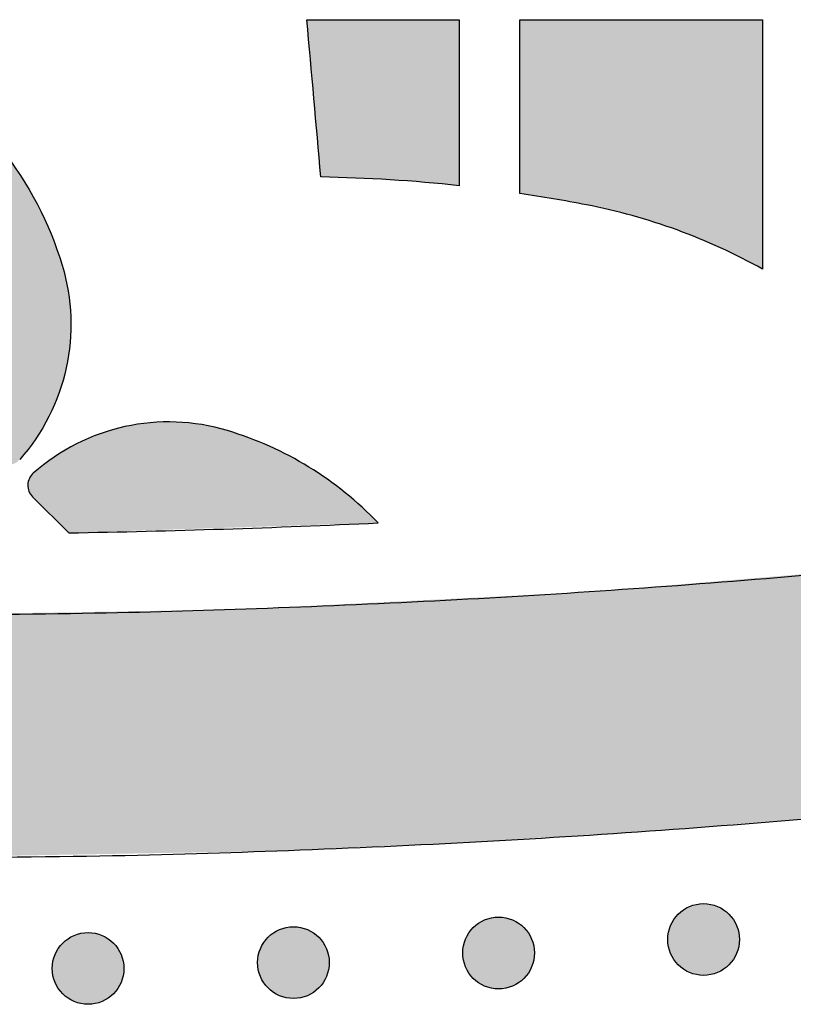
# Model space of a CAD drawing. Header units: millimetres. Extents: x -3873 to -97, y 912 to 4165.
# Tile 68 of 256: x -3322 to -3283, y 912 to 961. Entities that reach past the tile are written whole.
import ezdxf

# ---------------------------------------------------------------- set-up
doc = ezdxf.new("R2010")
doc.units = ezdxf.units.MM
doc.layers.add('pattern', color=7, linetype='Continuous', true_color=0x000000)

msp = doc.modelspace()

# ---------------------------------------------------------------- hatches: boundary and pattern name
at = {"layer": 'pattern'}
for points in [[(-3307.552, 960.8), (-3300.006, 960.801), (-3300.005, 952.588), (-3301.715, 952.754), (-3303.429, 952.881), (-3305.145, 952.971), (-3306.862, 953.021)], [(-3285.005, 948.461), (-3285.514, 948.739), (-3286.029, 949.007), (-3286.55, 949.265), (-3287.077, 949.513), (-3287.609, 949.751), (-3288.146, 949.978), (-3288.687, 950.195), (-3289.233, 950.4), (-3289.783, 950.595), (-3290.336, 950.779), (-3290.893, 950.951), (-3291.453, 951.112), (-3292.015, 951.262), (-3292.58, 951.4), (-3293.147, 951.527), (-3293.715, 951.643), (-3295.357, 951.941), (-3297.005, 952.204), (-3297.006, 960.801), (-3285.006, 960.802)], [(-3329.31, 943.983), (-3334.29, 939.012), (-3334.304, 938.998), (-3334.318, 938.984), (-3334.334, 938.971), (-3334.349, 938.958), (-3334.365, 938.946), (-3334.381, 938.933), (-3334.398, 938.921), (-3334.415, 938.91), (-3334.432, 938.899), (-3334.449, 938.888), (-3334.467, 938.878), (-3334.486, 938.868), (-3334.504, 938.859), (-3334.523, 938.85), (-3334.542, 938.842), (-3334.561, 938.834), (-3334.58, 938.827), (-3334.6, 938.82), (-3334.619, 938.813), (-3334.639, 938.808), (-3334.659, 938.802), (-3334.679, 938.798), (-3334.699, 938.793), (-3334.719, 938.79), (-3334.74, 938.786), (-3334.76, 938.784), (-3334.78, 938.782), (-3334.8, 938.78), (-3334.82, 938.779), (-3334.84, 938.778), (-3334.86, 938.778), (-3334.88, 938.778), (-3334.9, 938.779), (-3334.92, 938.781), (-3334.94, 938.783), (-3334.96, 938.785), (-3334.98, 938.788), (-3335, 938.791), (-3335.02, 938.795), (-3335.04, 938.8), (-3335.06, 938.805), (-3335.08, 938.81), (-3335.099, 938.816), (-3335.119, 938.823), (-3335.138, 938.83), (-3335.158, 938.838), (-3335.177, 938.846), (-3335.195, 938.854), (-3335.214, 938.863), (-3335.232, 938.873), (-3335.251, 938.883), (-3335.268, 938.893), (-3335.286, 938.904), (-3335.303, 938.915), (-3335.32, 938.927), (-3335.336, 938.939), (-3335.353, 938.952), (-3335.368, 938.965), (-3335.384, 938.978), (-3335.399, 938.992), (-3335.413, 939.005), (-3335.428, 939.02), (-3335.441, 939.034), (-3335.455, 939.049), (-3335.655, 939.283), (-3335.85, 939.526), (-3336.038, 939.776), (-3336.22, 940.033), (-3336.395, 940.298), (-3336.562, 940.569), (-3336.721, 940.847), (-3336.873, 941.131), (-3337.015, 941.421), (-3337.149, 941.717), (-3337.273, 942.018), (-3337.388, 942.323), (-3337.494, 942.632), (-3337.589, 942.946), (-3337.675, 943.262), (-3337.75, 943.582), (-3337.814, 943.903), (-3337.869, 944.226), (-3337.912, 944.551), (-3337.945, 944.876), (-3337.968, 945.202), (-3337.98, 945.527), (-3337.981, 945.851), (-3337.972, 946.175), (-3337.953, 946.496), (-3337.924, 946.815), (-3337.885, 947.131), (-3337.836, 947.445), (-3337.778, 947.754), (-3337.711, 948.06), (-3337.635, 948.361), (-3337.55, 948.658), (-3337.43, 949.04), (-3337.301, 949.42), (-3337.162, 949.798), (-3337.014, 950.175), (-3336.856, 950.549), (-3336.689, 950.921), (-3336.513, 951.289), (-3336.327, 951.654), (-3336.133, 952.016), (-3335.929, 952.373), (-3335.716, 952.726), (-3335.495, 953.075), (-3335.265, 953.418), (-3335.027, 953.756), (-3334.781, 954.088), (-3334.526, 954.415), (-3334.264, 954.735), (-3333.994, 955.048), (-3333.717, 955.355), (-3333.433, 955.655), (-3333.142, 955.948), (-3332.844, 956.233), (-3332.541, 956.51), (-3332.231, 956.78), (-3331.916, 957.041), (-3331.595, 957.295), (-3331.27, 957.539), (-3330.939, 957.776), (-3330.605, 958.003), (-3330.266, 958.222), (-3329.924, 958.432), (-3329.578, 958.634), (-3329.522, 958.664), (-3329.466, 958.693), (-3329.408, 958.72), (-3329.349, 958.745), (-3329.289, 958.768), (-3329.228, 958.79), (-3329.167, 958.809), (-3329.105, 958.827), (-3329.042, 958.842), (-3328.979, 958.856), (-3328.916, 958.867), (-3328.852, 958.877), (-3328.788, 958.884), (-3328.724, 958.889), (-3328.661, 958.892), (-3328.597, 958.894), (-3328.534, 958.892), (-3328.47, 958.889), (-3328.406, 958.884), (-3328.343, 958.876), (-3328.279, 958.867), (-3328.216, 958.856), (-3328.153, 958.842), (-3328.09, 958.826), (-3328.028, 958.809), (-3327.967, 958.789), (-3327.906, 958.768), (-3327.846, 958.744), (-3327.787, 958.719), (-3327.729, 958.692), (-3327.672, 958.663), (-3327.616, 958.633), (-3327.271, 958.431), (-3326.929, 958.221), (-3326.59, 958.002), (-3326.256, 957.774), (-3325.926, 957.537), (-3325.601, 957.292), (-3325.28, 957.039), (-3324.965, 956.777), (-3324.656, 956.507), (-3324.352, 956.23), (-3324.055, 955.944), (-3323.764, 955.651), (-3323.48, 955.351), (-3323.203, 955.044), (-3322.934, 954.73), (-3322.672, 954.41), (-3322.418, 954.083), (-3322.171, 953.751), (-3321.933, 953.413), (-3321.704, 953.069), (-3321.483, 952.721), (-3321.271, 952.367), (-3321.067, 952.01), (-3320.873, 951.648), (-3320.688, 951.283), (-3320.512, 950.914), (-3320.345, 950.543), (-3320.188, 950.168), (-3320.04, 949.792), (-3319.901, 949.413), (-3319.772, 949.033), (-3319.652, 948.651), (-3319.568, 948.354), (-3319.492, 948.053), (-3319.425, 947.747), (-3319.367, 947.437), (-3319.319, 947.124), (-3319.28, 946.808), (-3319.251, 946.489), (-3319.232, 946.167), (-3319.224, 945.844), (-3319.225, 945.52), (-3319.238, 945.194), (-3319.26, 944.869), (-3319.294, 944.544), (-3319.338, 944.219), (-3319.392, 943.896), (-3319.457, 943.574), (-3319.532, 943.255), (-3319.618, 942.939), (-3319.714, 942.625), (-3319.819, 942.316), (-3319.934, 942.011), (-3320.059, 941.71), (-3320.193, 941.415), (-3320.336, 941.125), (-3320.487, 940.841), (-3320.647, 940.563), (-3320.814, 940.291), (-3320.989, 940.027), (-3321.171, 939.77), (-3321.36, 939.52), (-3321.555, 939.278), (-3321.755, 939.044), (-3321.769, 939.029), (-3321.783, 939.014), (-3321.797, 939), (-3321.811, 938.986), (-3321.826, 938.973), (-3321.842, 938.959), (-3321.858, 938.947), (-3321.874, 938.934), (-3321.89, 938.922), (-3321.907, 938.91), (-3321.924, 938.899), (-3321.942, 938.888), (-3321.96, 938.878), (-3321.978, 938.868), (-3321.996, 938.858), (-3322.015, 938.849), (-3322.034, 938.84), (-3322.053, 938.832), (-3322.072, 938.825), (-3322.091, 938.818), (-3322.111, 938.811), (-3322.131, 938.805), (-3322.15, 938.8), (-3322.17, 938.795), (-3322.19, 938.79), (-3322.21, 938.786), (-3322.23, 938.783), (-3322.25, 938.78), (-3322.27, 938.778), (-3322.29, 938.776), (-3322.31, 938.774), (-3322.33, 938.773), (-3322.35, 938.773), (-3322.37, 938.773), (-3322.39, 938.774), (-3322.41, 938.775), (-3322.43, 938.777), (-3322.451, 938.779), (-3322.471, 938.782), (-3322.491, 938.785), (-3322.511, 938.789), (-3322.531, 938.793), (-3322.551, 938.798), (-3322.571, 938.803), (-3322.591, 938.809), (-3322.611, 938.815), (-3322.63, 938.822), (-3322.65, 938.829), (-3322.669, 938.837), (-3322.688, 938.846), (-3322.706, 938.854), (-3322.725, 938.864), (-3322.743, 938.873), (-3322.761, 938.884), (-3322.778, 938.894), (-3322.796, 938.905), (-3322.813, 938.917), (-3322.829, 938.929), (-3322.845, 938.941), (-3322.861, 938.954), (-3322.877, 938.967), (-3322.892, 938.98), (-3322.906, 938.993), (-3322.921, 939.007), (-3327.896, 943.982), (-3327.912, 943.998), (-3327.929, 944.013), (-3327.945, 944.028), (-3327.963, 944.043), (-3327.981, 944.057), (-3327.999, 944.072), (-3328.018, 944.086), (-3328.037, 944.099), (-3328.056, 944.112), (-3328.077, 944.125), (-3328.097, 944.137), (-3328.118, 944.149), (-3328.14, 944.161), (-3328.161, 944.172), (-3328.184, 944.183), (-3328.206, 944.193), (-3328.229, 944.202), (-3328.252, 944.211), (-3328.276, 944.22), (-3328.3, 944.228), (-3328.324, 944.235), (-3328.349, 944.242), (-3328.373, 944.248), (-3328.398, 944.254), (-3328.423, 944.259), (-3328.449, 944.263), (-3328.474, 944.267), (-3328.5, 944.27), (-3328.526, 944.272), (-3328.551, 944.274), (-3328.577, 944.275), (-3328.603, 944.275), (-3328.629, 944.275), (-3328.655, 944.274), (-3328.681, 944.272), (-3328.706, 944.27), (-3328.732, 944.267), (-3328.757, 944.263), (-3328.783, 944.259), (-3328.808, 944.254), (-3328.833, 944.248), (-3328.857, 944.242), (-3328.882, 944.236), (-3328.906, 944.228), (-3328.93, 944.22), (-3328.954, 944.212), (-3328.977, 944.203), (-3329, 944.193), (-3329.023, 944.183), (-3329.045, 944.172), (-3329.067, 944.161), (-3329.088, 944.15), (-3329.109, 944.138), (-3329.13, 944.125), (-3329.15, 944.113), (-3329.169, 944.1), (-3329.189, 944.086), (-3329.207, 944.072), (-3329.226, 944.058), (-3329.244, 944.043), (-3329.261, 944.029), (-3329.278, 944.014), (-3329.294, 943.998)], [(-3328.608, 931.337), (-3346.121, 931.637), (-3363.637, 932.522), (-3381.133, 933.993), (-3398.58, 936.048), (-3415.949, 938.685), (-3433.21, 941.898), (-3450.336, 945.682), (-3467.297, 950.026), (-3478.896, 940.836), (-3469.759, 938.259), (-3460.569, 935.842), (-3451.328, 933.585), (-3442.041, 931.49), (-3432.713, 929.559), (-3423.347, 927.793), (-3413.949, 926.192), (-3404.523, 924.758), (-3395.072, 923.492), (-3385.603, 922.393), (-3376.118, 921.462), (-3366.622, 920.7), (-3357.121, 920.107), (-3347.618, 919.682), (-3338.118, 919.426), (-3328.601, 919.337), (-3309.608, 919.667), (-3300.104, 920.085), (-3290.602, 920.67), (-3281.106, 921.425), (-3271.621, 922.348), (-3262.15, 923.439), (-3252.699, 924.698), (-3243.271, 926.125), (-3233.872, 927.718), (-3224.505, 929.477), (-3215.175, 931.401), (-3205.887, 933.488), (-3196.644, 935.737), (-3187.451, 938.148), (-3178.313, 940.717), (-3189.904, 949.917), (-3206.869, 945.585), (-3223.998, 941.816), (-3241.261, 938.616), (-3258.632, 935.993), (-3276.081, 933.951), (-3293.578, 932.495), (-3311.095, 931.623)], [(-3321.117, 937.204), (-3319.329, 935.417), (-3304.021, 935.909), (-3304.406, 936.298), (-3304.805, 936.676), (-3305.216, 937.043), (-3305.641, 937.396), (-3306.077, 937.737), (-3306.525, 938.064), (-3306.984, 938.376), (-3307.453, 938.674), (-3307.931, 938.956), (-3308.417, 939.223), (-3308.912, 939.473), (-3309.414, 939.708), (-3309.922, 939.925), (-3310.435, 940.125), (-3310.953, 940.308), (-3311.474, 940.474), (-3311.771, 940.559), (-3312.073, 940.635), (-3312.378, 940.702), (-3312.688, 940.759), (-3313.001, 940.808), (-3313.318, 940.846), (-3313.637, 940.875), (-3313.958, 940.894), (-3314.281, 940.903), (-3314.606, 940.901), (-3314.931, 940.889), (-3315.256, 940.866), (-3315.582, 940.832), (-3315.906, 940.788), (-3316.23, 940.734), (-3316.551, 940.669), (-3316.87, 940.594), (-3317.187, 940.508), (-3317.5, 940.412), (-3317.809, 940.306), (-3318.115, 940.191), (-3318.415, 940.066), (-3318.711, 939.932), (-3319, 939.789), (-3319.285, 939.638), (-3319.562, 939.478), (-3319.834, 939.311), (-3320.098, 939.136), (-3320.355, 938.954), (-3320.605, 938.765), (-3320.847, 938.57), (-3321.081, 938.37), (-3321.096, 938.356), (-3321.111, 938.343), (-3321.125, 938.328), (-3321.139, 938.314), (-3321.152, 938.299), (-3321.166, 938.283), (-3321.178, 938.267), (-3321.191, 938.251), (-3321.203, 938.235), (-3321.215, 938.218), (-3321.226, 938.201), (-3321.237, 938.183), (-3321.247, 938.165), (-3321.257, 938.147), (-3321.267, 938.129), (-3321.276, 938.11), (-3321.284, 938.091), (-3321.293, 938.072), (-3321.3, 938.053), (-3321.307, 938.034), (-3321.314, 938.014), (-3321.32, 937.994), (-3321.325, 937.975), (-3321.33, 937.955), (-3321.335, 937.935), (-3321.339, 937.915), (-3321.342, 937.895), (-3321.345, 937.875), (-3321.347, 937.855), (-3321.349, 937.835), (-3321.351, 937.815), (-3321.351, 937.795), (-3321.352, 937.775), (-3321.352, 937.755), (-3321.351, 937.735), (-3321.35, 937.715), (-3321.348, 937.695), (-3321.346, 937.674), (-3321.343, 937.654), (-3321.34, 937.634), (-3321.336, 937.614), (-3321.332, 937.594), (-3321.327, 937.574), (-3321.322, 937.554), (-3321.316, 937.534), (-3321.31, 937.514), (-3321.303, 937.495), (-3321.295, 937.475), (-3321.288, 937.456), (-3321.279, 937.437), (-3321.27, 937.419), (-3321.261, 937.4), (-3321.251, 937.382), (-3321.241, 937.364), (-3321.23, 937.347), (-3321.219, 937.329), (-3321.208, 937.312), (-3321.196, 937.296), (-3321.184, 937.28), (-3321.171, 937.264), (-3321.158, 937.248), (-3321.145, 937.233), (-3321.131, 937.219)], [(-3289.174, 914.045), (-3289.146, 914.018), (-3289.117, 913.99), (-3289.087, 913.964), (-3289.056, 913.938), (-3289.025, 913.912), (-3288.992, 913.887), (-3288.959, 913.862), (-3288.925, 913.838), (-3288.89, 913.814), (-3288.854, 913.792), (-3288.818, 913.77), (-3288.78, 913.748), (-3288.742, 913.728), (-3288.704, 913.708), (-3288.664, 913.689), (-3288.624, 913.671), (-3288.583, 913.654), (-3288.542, 913.638), (-3288.5, 913.623), (-3288.458, 913.609), (-3288.415, 913.596), (-3288.371, 913.584), (-3288.327, 913.573), (-3288.283, 913.563), (-3288.238, 913.554), (-3288.193, 913.547), (-3288.148, 913.54), (-3288.103, 913.535), (-3288.057, 913.531), (-3288.011, 913.528), (-3287.965, 913.526), (-3287.919, 913.526), (-3287.873, 913.526), (-3287.828, 913.528), (-3287.782, 913.531), (-3287.736, 913.535), (-3287.691, 913.54), (-3287.645, 913.547), (-3287.6, 913.555), (-3287.556, 913.563), (-3287.511, 913.573), (-3287.468, 913.584), (-3287.424, 913.596), (-3287.381, 913.609), (-3287.339, 913.623), (-3287.297, 913.638), (-3287.255, 913.655), (-3287.215, 913.672), (-3287.175, 913.69), (-3287.135, 913.708), (-3287.096, 913.728), (-3287.058, 913.749), (-3287.021, 913.77), (-3286.985, 913.792), (-3286.949, 913.815), (-3286.914, 913.838), (-3286.88, 913.862), (-3286.847, 913.887), (-3286.814, 913.912), (-3286.783, 913.938), (-3286.752, 913.964), (-3286.722, 913.991), (-3286.693, 914.018), (-3286.665, 914.045), (-3286.637, 914.074), (-3286.61, 914.103), (-3286.583, 914.132), (-3286.557, 914.163), (-3286.531, 914.195), (-3286.506, 914.227), (-3286.481, 914.261), (-3286.457, 914.295), (-3286.434, 914.33), (-3286.411, 914.365), (-3286.389, 914.402), (-3286.368, 914.439), (-3286.348, 914.477), (-3286.328, 914.516), (-3286.309, 914.555), (-3286.291, 914.595), (-3286.274, 914.636), (-3286.258, 914.677), (-3286.243, 914.719), (-3286.229, 914.762), (-3286.216, 914.805), (-3286.204, 914.848), (-3286.193, 914.892), (-3286.183, 914.936), (-3286.174, 914.981), (-3286.166, 915.026), (-3286.16, 915.071), (-3286.155, 915.117), (-3286.151, 915.162), (-3286.148, 915.208), (-3286.146, 915.254), (-3286.145, 915.3), (-3286.146, 915.346), (-3286.148, 915.392), (-3286.151, 915.438), (-3286.155, 915.483), (-3286.16, 915.529), (-3286.166, 915.574), (-3286.174, 915.619), (-3286.183, 915.664), (-3286.193, 915.708), (-3286.204, 915.752), (-3286.216, 915.795), (-3286.229, 915.838), (-3286.243, 915.881), (-3286.258, 915.923), (-3286.274, 915.964), (-3286.291, 916.005), (-3286.309, 916.045), (-3286.328, 916.084), (-3286.348, 916.123), (-3286.368, 916.161), (-3286.389, 916.198), (-3286.411, 916.235), (-3286.434, 916.27), (-3286.458, 916.305), (-3286.482, 916.34), (-3286.506, 916.373), (-3286.532, 916.405), (-3286.557, 916.437), (-3286.584, 916.468), (-3286.61, 916.497), (-3286.637, 916.526), (-3286.665, 916.555), (-3286.693, 916.582), (-3286.722, 916.609), (-3286.752, 916.636), (-3286.783, 916.662), (-3286.814, 916.688), (-3286.847, 916.713), (-3286.88, 916.738), (-3286.914, 916.762), (-3286.949, 916.785), (-3286.985, 916.808), (-3287.021, 916.83), (-3287.059, 916.851), (-3287.097, 916.872), (-3287.135, 916.892), (-3287.175, 916.91), (-3287.215, 916.928), (-3287.256, 916.945), (-3287.297, 916.961), (-3287.339, 916.977), (-3287.381, 916.991), (-3287.424, 917.004), (-3287.468, 917.016), (-3287.512, 917.027), (-3287.556, 917.037), (-3287.601, 917.045), (-3287.646, 917.053), (-3287.691, 917.059), (-3287.736, 917.065), (-3287.782, 917.069), (-3287.828, 917.072), (-3287.874, 917.074), (-3287.92, 917.074), (-3287.966, 917.074), (-3288.011, 917.072), (-3288.057, 917.069), (-3288.103, 917.065), (-3288.148, 917.059), (-3288.194, 917.053), (-3288.239, 917.045), (-3288.283, 917.037), (-3288.327, 917.027), (-3288.371, 917.016), (-3288.415, 917.004), (-3288.458, 916.991), (-3288.5, 916.976), (-3288.542, 916.961), (-3288.584, 916.945), (-3288.624, 916.928), (-3288.664, 916.91), (-3288.704, 916.891), (-3288.743, 916.872), (-3288.781, 916.851), (-3288.818, 916.83), (-3288.854, 916.808), (-3288.89, 916.785), (-3288.925, 916.762), (-3288.959, 916.738), (-3288.992, 916.713), (-3289.025, 916.688), (-3289.056, 916.662), (-3289.087, 916.636), (-3289.117, 916.609), (-3289.146, 916.582), (-3289.174, 916.554), (-3289.202, 916.526), (-3289.229, 916.497), (-3289.256, 916.467), (-3289.282, 916.437), (-3289.308, 916.405), (-3289.333, 916.373), (-3289.357, 916.339), (-3289.382, 916.305), (-3289.405, 916.27), (-3289.428, 916.235), (-3289.45, 916.198), (-3289.471, 916.161), (-3289.491, 916.123), (-3289.511, 916.084), (-3289.53, 916.045), (-3289.548, 916.004), (-3289.565, 915.964), (-3289.581, 915.922), (-3289.596, 915.88), (-3289.61, 915.838), (-3289.623, 915.795), (-3289.635, 915.752), (-3289.646, 915.708), (-3289.656, 915.663), (-3289.665, 915.619), (-3289.673, 915.574), (-3289.679, 915.528), (-3289.684, 915.483), (-3289.688, 915.437), (-3289.691, 915.392), (-3289.693, 915.346), (-3289.694, 915.3), (-3289.693, 915.254), (-3289.691, 915.208), (-3289.688, 915.162), (-3289.684, 915.117), (-3289.679, 915.071), (-3289.672, 915.026), (-3289.665, 914.981), (-3289.656, 914.936), (-3289.646, 914.892), (-3289.635, 914.848), (-3289.623, 914.805), (-3289.61, 914.762), (-3289.596, 914.719), (-3289.581, 914.677), (-3289.565, 914.636), (-3289.548, 914.595), (-3289.53, 914.555), (-3289.511, 914.516), (-3289.491, 914.477), (-3289.471, 914.439), (-3289.45, 914.402), (-3289.428, 914.365), (-3289.405, 914.329), (-3289.381, 914.294), (-3289.357, 914.26), (-3289.333, 914.227), (-3289.307, 914.195), (-3289.282, 914.163), (-3289.255, 914.132), (-3289.229, 914.102), (-3289.202, 914.073)], [(-3299.316, 913.378), (-3299.287, 913.351), (-3299.258, 913.324), (-3299.229, 913.297), (-3299.198, 913.271), (-3299.166, 913.245), (-3299.134, 913.22), (-3299.101, 913.195), (-3299.066, 913.171), (-3299.031, 913.148), (-3298.996, 913.125), (-3298.959, 913.103), (-3298.922, 913.082), (-3298.884, 913.061), (-3298.845, 913.041), (-3298.806, 913.023), (-3298.766, 913.005), (-3298.725, 912.988), (-3298.684, 912.972), (-3298.642, 912.956), (-3298.599, 912.942), (-3298.556, 912.929), (-3298.513, 912.917), (-3298.469, 912.906), (-3298.425, 912.896), (-3298.38, 912.888), (-3298.335, 912.88), (-3298.29, 912.874), (-3298.244, 912.868), (-3298.199, 912.864), (-3298.153, 912.861), (-3298.107, 912.859), (-3298.061, 912.859), (-3298.015, 912.859), (-3297.969, 912.861), (-3297.923, 912.864), (-3297.878, 912.868), (-3297.832, 912.874), (-3297.787, 912.88), (-3297.742, 912.888), (-3297.697, 912.896), (-3297.653, 912.906), (-3297.609, 912.917), (-3297.566, 912.929), (-3297.523, 912.942), (-3297.48, 912.957), (-3297.438, 912.972), (-3297.397, 912.988), (-3297.356, 913.005), (-3297.316, 913.023), (-3297.277, 913.042), (-3297.238, 913.061), (-3297.2, 913.082), (-3297.163, 913.103), (-3297.126, 913.125), (-3297.091, 913.148), (-3297.056, 913.171), (-3297.022, 913.195), (-3296.988, 913.22), (-3296.956, 913.245), (-3296.924, 913.271), (-3296.893, 913.297), (-3296.864, 913.324), (-3296.835, 913.351), (-3296.806, 913.379), (-3296.779, 913.407), (-3296.752, 913.436), (-3296.725, 913.466), (-3296.699, 913.496), (-3296.673, 913.528), (-3296.648, 913.56), (-3296.623, 913.594), (-3296.599, 913.628), (-3296.576, 913.663), (-3296.553, 913.698), (-3296.531, 913.735), (-3296.51, 913.772), (-3296.489, 913.81), (-3296.469, 913.849), (-3296.451, 913.888), (-3296.433, 913.929), (-3296.416, 913.969), (-3296.4, 914.011), (-3296.384, 914.053), (-3296.37, 914.095), (-3296.357, 914.138), (-3296.345, 914.181), (-3296.334, 914.225), (-3296.324, 914.27), (-3296.316, 914.314), (-3296.308, 914.359), (-3296.302, 914.405), (-3296.296, 914.45), (-3296.292, 914.496), (-3296.289, 914.541), (-3296.287, 914.587), (-3296.287, 914.633), (-3296.287, 914.679), (-3296.289, 914.725), (-3296.292, 914.771), (-3296.296, 914.816), (-3296.302, 914.862), (-3296.308, 914.907), (-3296.316, 914.952), (-3296.324, 914.997), (-3296.334, 915.041), (-3296.345, 915.085), (-3296.357, 915.128), (-3296.37, 915.171), (-3296.385, 915.214), (-3296.4, 915.256), (-3296.416, 915.297), (-3296.433, 915.338), (-3296.451, 915.378), (-3296.47, 915.417), (-3296.489, 915.456), (-3296.51, 915.494), (-3296.531, 915.531), (-3296.553, 915.568), (-3296.576, 915.604), (-3296.599, 915.639), (-3296.623, 915.673), (-3296.648, 915.706), (-3296.673, 915.738), (-3296.699, 915.77), (-3296.725, 915.801), (-3296.752, 915.831), (-3296.779, 915.86), (-3296.807, 915.888), (-3296.835, 915.915), (-3296.864, 915.943), (-3296.894, 915.969), (-3296.924, 915.995), (-3296.956, 916.021), (-3296.988, 916.046), (-3297.022, 916.071), (-3297.056, 916.095), (-3297.091, 916.119), (-3297.127, 916.141), (-3297.163, 916.163), (-3297.2, 916.185), (-3297.238, 916.205), (-3297.277, 916.225), (-3297.316, 916.244), (-3297.357, 916.262), (-3297.397, 916.279), (-3297.439, 916.295), (-3297.481, 916.31), (-3297.523, 916.324), (-3297.566, 916.337), (-3297.61, 916.349), (-3297.653, 916.36), (-3297.698, 916.37), (-3297.742, 916.379), (-3297.787, 916.386), (-3297.833, 916.393), (-3297.878, 916.398), (-3297.924, 916.402), (-3297.969, 916.405), (-3298.015, 916.407), (-3298.061, 916.407), (-3298.107, 916.407), (-3298.153, 916.405), (-3298.199, 916.402), (-3298.245, 916.398), (-3298.29, 916.393), (-3298.335, 916.386), (-3298.38, 916.378), (-3298.425, 916.37), (-3298.469, 916.36), (-3298.513, 916.349), (-3298.557, 916.337), (-3298.599, 916.324), (-3298.642, 916.31), (-3298.684, 916.295), (-3298.725, 916.278), (-3298.766, 916.261), (-3298.806, 916.243), (-3298.846, 916.225), (-3298.884, 916.205), (-3298.922, 916.184), (-3298.96, 916.163), (-3298.996, 916.141), (-3299.032, 916.118), (-3299.067, 916.095), (-3299.101, 916.071), (-3299.134, 916.046), (-3299.166, 916.021), (-3299.198, 915.995), (-3299.229, 915.969), (-3299.259, 915.942), (-3299.288, 915.915), (-3299.316, 915.888), (-3299.343, 915.859), (-3299.371, 915.83), (-3299.397, 915.801), (-3299.424, 915.77), (-3299.449, 915.738), (-3299.474, 915.706), (-3299.499, 915.672), (-3299.523, 915.638), (-3299.547, 915.603), (-3299.569, 915.568), (-3299.591, 915.531), (-3299.613, 915.494), (-3299.633, 915.456), (-3299.653, 915.417), (-3299.672, 915.378), (-3299.69, 915.338), (-3299.707, 915.297), (-3299.723, 915.256), (-3299.738, 915.214), (-3299.752, 915.171), (-3299.765, 915.128), (-3299.777, 915.085), (-3299.788, 915.041), (-3299.798, 914.997), (-3299.807, 914.952), (-3299.814, 914.907), (-3299.821, 914.862), (-3299.826, 914.816), (-3299.83, 914.771), (-3299.833, 914.725), (-3299.835, 914.679), (-3299.835, 914.633), (-3299.835, 914.587), (-3299.833, 914.541), (-3299.83, 914.495), (-3299.826, 914.45), (-3299.821, 914.404), (-3299.814, 914.359), (-3299.807, 914.314), (-3299.798, 914.269), (-3299.788, 914.225), (-3299.777, 914.181), (-3299.765, 914.138), (-3299.752, 914.095), (-3299.738, 914.052), (-3299.723, 914.01), (-3299.706, 913.969), (-3299.689, 913.928), (-3299.671, 913.888), (-3299.653, 913.849), (-3299.633, 913.81), (-3299.612, 913.772), (-3299.591, 913.735), (-3299.569, 913.698), (-3299.546, 913.663), (-3299.523, 913.628), (-3299.499, 913.593), (-3299.474, 913.56), (-3299.449, 913.528), (-3299.423, 913.496), (-3299.397, 913.465), (-3299.37, 913.436), (-3299.343, 913.407)], [(-3309.468, 912.901), (-3309.44, 912.874), (-3309.411, 912.847), (-3309.381, 912.82), (-3309.35, 912.794), (-3309.319, 912.768), (-3309.286, 912.743), (-3309.253, 912.718), (-3309.219, 912.694), (-3309.184, 912.671), (-3309.148, 912.648), (-3309.112, 912.626), (-3309.074, 912.605), (-3309.036, 912.584), (-3308.998, 912.564), (-3308.958, 912.546), (-3308.918, 912.528), (-3308.877, 912.511), (-3308.836, 912.495), (-3308.794, 912.479), (-3308.752, 912.465), (-3308.709, 912.452), (-3308.665, 912.44), (-3308.621, 912.429), (-3308.577, 912.419), (-3308.532, 912.411), (-3308.487, 912.403), (-3308.442, 912.397), (-3308.397, 912.391), (-3308.351, 912.387), (-3308.305, 912.384), (-3308.259, 912.382), (-3308.213, 912.382), (-3308.167, 912.382), (-3308.122, 912.384), (-3308.076, 912.387), (-3308.03, 912.391), (-3307.985, 912.397), (-3307.939, 912.403), (-3307.894, 912.411), (-3307.85, 912.419), (-3307.805, 912.429), (-3307.762, 912.44), (-3307.718, 912.452), (-3307.675, 912.465), (-3307.633, 912.48), (-3307.591, 912.495), (-3307.549, 912.511), (-3307.509, 912.528), (-3307.469, 912.546), (-3307.429, 912.565), (-3307.39, 912.584), (-3307.352, 912.605), (-3307.315, 912.626), (-3307.279, 912.648), (-3307.243, 912.671), (-3307.208, 912.694), (-3307.174, 912.718), (-3307.141, 912.743), (-3307.108, 912.768), (-3307.077, 912.794), (-3307.046, 912.82), (-3307.016, 912.847), (-3306.987, 912.874), (-3306.959, 912.902), (-3306.931, 912.93), (-3306.904, 912.959), (-3306.877, 912.989), (-3306.851, 913.019), (-3306.825, 913.051), (-3306.8, 913.083), (-3306.775, 913.117), (-3306.751, 913.151), (-3306.728, 913.186), (-3306.705, 913.221), (-3306.683, 913.258), (-3306.662, 913.295), (-3306.641, 913.333), (-3306.622, 913.372), (-3306.603, 913.411), (-3306.585, 913.451), (-3306.568, 913.492), (-3306.552, 913.534), (-3306.537, 913.576), (-3306.523, 913.618), (-3306.51, 913.661), (-3306.498, 913.704), (-3306.487, 913.748), (-3306.477, 913.793), (-3306.468, 913.837), (-3306.46, 913.882), (-3306.454, 913.928), (-3306.449, 913.973), (-3306.444, 914.019), (-3306.442, 914.064), (-3306.44, 914.11), (-3306.439, 914.156), (-3306.44, 914.202), (-3306.442, 914.248), (-3306.445, 914.294), (-3306.449, 914.339), (-3306.454, 914.385), (-3306.46, 914.43), (-3306.468, 914.475), (-3306.477, 914.52), (-3306.487, 914.564), (-3306.498, 914.608), (-3306.51, 914.651), (-3306.523, 914.694), (-3306.537, 914.737), (-3306.552, 914.779), (-3306.568, 914.82), (-3306.585, 914.861), (-3306.603, 914.901), (-3306.622, 914.94), (-3306.642, 914.979), (-3306.662, 915.017), (-3306.683, 915.054), (-3306.705, 915.091), (-3306.728, 915.127), (-3306.752, 915.162), (-3306.776, 915.196), (-3306.8, 915.229), (-3306.826, 915.261), (-3306.851, 915.293), (-3306.878, 915.324), (-3306.904, 915.354), (-3306.931, 915.383), (-3306.959, 915.411), (-3306.987, 915.438), (-3307.016, 915.465), (-3307.046, 915.492), (-3307.077, 915.518), (-3307.108, 915.544), (-3307.141, 915.569), (-3307.174, 915.594), (-3307.208, 915.618), (-3307.243, 915.642), (-3307.279, 915.664), (-3307.315, 915.686), (-3307.353, 915.708), (-3307.391, 915.728), (-3307.429, 915.748), (-3307.469, 915.767), (-3307.509, 915.784), (-3307.55, 915.802), (-3307.591, 915.818), (-3307.633, 915.833), (-3307.675, 915.847), (-3307.718, 915.86), (-3307.762, 915.872), (-3307.806, 915.883), (-3307.85, 915.893), (-3307.895, 915.902), (-3307.94, 915.909), (-3307.985, 915.916), (-3308.03, 915.921), (-3308.076, 915.925), (-3308.122, 915.928), (-3308.168, 915.93), (-3308.214, 915.93), (-3308.26, 915.93), (-3308.305, 915.928), (-3308.351, 915.925), (-3308.397, 915.921), (-3308.442, 915.916), (-3308.488, 915.909), (-3308.533, 915.901), (-3308.577, 915.893), (-3308.621, 915.883), (-3308.665, 915.872), (-3308.709, 915.86), (-3308.752, 915.847), (-3308.794, 915.833), (-3308.836, 915.818), (-3308.878, 915.801), (-3308.918, 915.784), (-3308.958, 915.766), (-3308.998, 915.748), (-3309.037, 915.728), (-3309.075, 915.707), (-3309.112, 915.686), (-3309.148, 915.664), (-3309.184, 915.641), (-3309.219, 915.618), (-3309.253, 915.594), (-3309.286, 915.569), (-3309.319, 915.544), (-3309.35, 915.518), (-3309.381, 915.492), (-3309.411, 915.465), (-3309.44, 915.438), (-3309.468, 915.411), (-3309.496, 915.382), (-3309.523, 915.353), (-3309.55, 915.324), (-3309.576, 915.293), (-3309.602, 915.261), (-3309.627, 915.229), (-3309.651, 915.195), (-3309.676, 915.161), (-3309.699, 915.126), (-3309.722, 915.091), (-3309.744, 915.054), (-3309.765, 915.017), (-3309.785, 914.979), (-3309.805, 914.94), (-3309.824, 914.901), (-3309.842, 914.861), (-3309.859, 914.82), (-3309.875, 914.779), (-3309.89, 914.737), (-3309.904, 914.694), (-3309.917, 914.651), (-3309.929, 914.608), (-3309.94, 914.564), (-3309.95, 914.52), (-3309.959, 914.475), (-3309.967, 914.43), (-3309.973, 914.385), (-3309.978, 914.339), (-3309.982, 914.294), (-3309.985, 914.248), (-3309.987, 914.202), (-3309.988, 914.156), (-3309.987, 914.11), (-3309.985, 914.064), (-3309.982, 914.018), (-3309.978, 913.973), (-3309.973, 913.927), (-3309.966, 913.882), (-3309.959, 913.837), (-3309.95, 913.792), (-3309.94, 913.748), (-3309.929, 913.704), (-3309.917, 913.661), (-3309.904, 913.618), (-3309.89, 913.575), (-3309.875, 913.533), (-3309.859, 913.492), (-3309.842, 913.451), (-3309.824, 913.411), (-3309.805, 913.372), (-3309.785, 913.333), (-3309.765, 913.295), (-3309.744, 913.258), (-3309.722, 913.221), (-3309.699, 913.185), (-3309.675, 913.151), (-3309.651, 913.116), (-3309.627, 913.083), (-3309.601, 913.051), (-3309.576, 913.019), (-3309.549, 912.988), (-3309.523, 912.959), (-3309.496, 912.929)], [(-3319.627, 912.614), (-3319.599, 912.587), (-3319.57, 912.56), (-3319.54, 912.533), (-3319.51, 912.507), (-3319.478, 912.481), (-3319.446, 912.456), (-3319.412, 912.431), (-3319.378, 912.407), (-3319.343, 912.384), (-3319.308, 912.361), (-3319.271, 912.339), (-3319.234, 912.317), (-3319.196, 912.297), (-3319.157, 912.277), (-3319.118, 912.258), (-3319.078, 912.241), (-3319.037, 912.224), (-3318.995, 912.207), (-3318.954, 912.192), (-3318.911, 912.178), (-3318.868, 912.165), (-3318.825, 912.153), (-3318.781, 912.142), (-3318.736, 912.132), (-3318.692, 912.124), (-3318.647, 912.116), (-3318.602, 912.109), (-3318.556, 912.104), (-3318.51, 912.1), (-3318.465, 912.097), (-3318.419, 912.095), (-3318.373, 912.095), (-3318.327, 912.095), (-3318.281, 912.097), (-3318.235, 912.1), (-3318.19, 912.104), (-3318.144, 912.109), (-3318.099, 912.116), (-3318.054, 912.124), (-3318.009, 912.132), (-3317.965, 912.142), (-3317.921, 912.153), (-3317.878, 912.165), (-3317.835, 912.178), (-3317.792, 912.192), (-3317.75, 912.208), (-3317.709, 912.224), (-3317.668, 912.241), (-3317.628, 912.259), (-3317.589, 912.277), (-3317.55, 912.297), (-3317.512, 912.318), (-3317.475, 912.339), (-3317.438, 912.361), (-3317.402, 912.384), (-3317.367, 912.407), (-3317.333, 912.431), (-3317.3, 912.456), (-3317.268, 912.481), (-3317.236, 912.507), (-3317.205, 912.533), (-3317.175, 912.56), (-3317.146, 912.587), (-3317.118, 912.614), (-3317.091, 912.643), (-3317.064, 912.672), (-3317.037, 912.702), (-3317.011, 912.732), (-3316.985, 912.764), (-3316.96, 912.796), (-3316.935, 912.83), (-3316.911, 912.864), (-3316.887, 912.899), (-3316.865, 912.934), (-3316.843, 912.971), (-3316.821, 913.008), (-3316.801, 913.046), (-3316.781, 913.085), (-3316.762, 913.124), (-3316.745, 913.164), (-3316.728, 913.205), (-3316.711, 913.246), (-3316.696, 913.288), (-3316.682, 913.331), (-3316.669, 913.374), (-3316.657, 913.417), (-3316.646, 913.461), (-3316.636, 913.506), (-3316.628, 913.55), (-3316.62, 913.595), (-3316.613, 913.64), (-3316.608, 913.686), (-3316.604, 913.732), (-3316.601, 913.777), (-3316.599, 913.823), (-3316.599, 913.869), (-3316.599, 913.915), (-3316.601, 913.961), (-3316.604, 914.007), (-3316.608, 914.052), (-3316.613, 914.098), (-3316.62, 914.143), (-3316.628, 914.188), (-3316.636, 914.233), (-3316.646, 914.277), (-3316.657, 914.321), (-3316.669, 914.364), (-3316.682, 914.407), (-3316.696, 914.45), (-3316.712, 914.492), (-3316.728, 914.533), (-3316.745, 914.574), (-3316.763, 914.614), (-3316.781, 914.653), (-3316.801, 914.692), (-3316.822, 914.73), (-3316.843, 914.767), (-3316.865, 914.804), (-3316.888, 914.84), (-3316.911, 914.874), (-3316.935, 914.909), (-3316.96, 914.942), (-3316.985, 914.974), (-3317.011, 915.006), (-3317.037, 915.037), (-3317.064, 915.067), (-3317.091, 915.096), (-3317.118, 915.124), (-3317.147, 915.151), (-3317.176, 915.178), (-3317.206, 915.205), (-3317.236, 915.231), (-3317.268, 915.257), (-3317.3, 915.282), (-3317.334, 915.307), (-3317.368, 915.331), (-3317.403, 915.354), (-3317.438, 915.377), (-3317.475, 915.399), (-3317.512, 915.42), (-3317.55, 915.441), (-3317.589, 915.461), (-3317.628, 915.479), (-3317.668, 915.497), (-3317.709, 915.514), (-3317.75, 915.531), (-3317.792, 915.546), (-3317.835, 915.56), (-3317.878, 915.573), (-3317.921, 915.585), (-3317.965, 915.596), (-3318.01, 915.606), (-3318.054, 915.614), (-3318.099, 915.622), (-3318.144, 915.629), (-3318.19, 915.634), (-3318.236, 915.638), (-3318.281, 915.641), (-3318.327, 915.643), (-3318.373, 915.643), (-3318.419, 915.643), (-3318.465, 915.641), (-3318.511, 915.638), (-3318.556, 915.634), (-3318.602, 915.628), (-3318.647, 915.622), (-3318.692, 915.614), (-3318.737, 915.606), (-3318.781, 915.596), (-3318.825, 915.585), (-3318.868, 915.573), (-3318.911, 915.56), (-3318.954, 915.546), (-3318.996, 915.53), (-3319.037, 915.514), (-3319.078, 915.497), (-3319.118, 915.479), (-3319.157, 915.46), (-3319.196, 915.441), (-3319.234, 915.42), (-3319.271, 915.399), (-3319.308, 915.377), (-3319.344, 915.354), (-3319.378, 915.331), (-3319.413, 915.307), (-3319.446, 915.282), (-3319.478, 915.257), (-3319.51, 915.231), (-3319.541, 915.205), (-3319.571, 915.178), (-3319.6, 915.151), (-3319.628, 915.123), (-3319.655, 915.095), (-3319.682, 915.066), (-3319.709, 915.036), (-3319.735, 915.006), (-3319.761, 914.974), (-3319.786, 914.942), (-3319.811, 914.908), (-3319.835, 914.874), (-3319.858, 914.839), (-3319.881, 914.804), (-3319.903, 914.767), (-3319.924, 914.73), (-3319.945, 914.692), (-3319.965, 914.653), (-3319.983, 914.614), (-3320.001, 914.574), (-3320.018, 914.533), (-3320.034, 914.491), (-3320.05, 914.45), (-3320.064, 914.407), (-3320.077, 914.364), (-3320.089, 914.321), (-3320.1, 914.277), (-3320.11, 914.232), (-3320.118, 914.188), (-3320.126, 914.143), (-3320.132, 914.098), (-3320.138, 914.052), (-3320.142, 914.006), (-3320.145, 913.961), (-3320.147, 913.915), (-3320.147, 913.869), (-3320.147, 913.823), (-3320.145, 913.777), (-3320.142, 913.731), (-3320.138, 913.686), (-3320.132, 913.64), (-3320.126, 913.595), (-3320.118, 913.55), (-3320.11, 913.505), (-3320.1, 913.461), (-3320.089, 913.417), (-3320.077, 913.374), (-3320.064, 913.331), (-3320.05, 913.288), (-3320.034, 913.246), (-3320.018, 913.205), (-3320.001, 913.164), (-3319.983, 913.124), (-3319.964, 913.085), (-3319.945, 913.046), (-3319.924, 913.008), (-3319.903, 912.971), (-3319.881, 912.934), (-3319.858, 912.898), (-3319.835, 912.863), (-3319.811, 912.829), (-3319.786, 912.796), (-3319.761, 912.764), (-3319.735, 912.732), (-3319.709, 912.701), (-3319.682, 912.671), (-3319.655, 912.642)]]:
    msp.add_hatch(color=256, dxfattribs=at).paths.add_polyline_path(points, flags=0)

# ---------------------------------------------------------------- linework, layer by layer
msp.add_line((-3321.117, 937.204), (-3319.329, 935.417), dxfattribs=at)
for points in [[(-3307.552, 960.8), (-3300.006, 960.801), (-3300.005, 952.588)], [(-3297.005, 952.204), (-3297.006, 960.801), (-3285.006, 960.802), (-3285.005, 948.461)]]:
    msp.add_lwpolyline(points, dxfattribs=at)
for centre in [(-3287.919, 915.3), (-3298.061, 914.633), (-3308.213, 914.156), (-3318.373, 913.869)]:
    msp.add_circle(centre, 1.774, dxfattribs=at)
for centre, radius, start, end in [((-4187.847, 878.689), 884.116, 4.822831, 5.328936), ((-3308.269, 876.211), 76.823, 83.82488, 88.95009), ((-3308.269, 876.21), 76.824, 79.0797, 81.56885), ((-3299.241, 923.006), 29.165, 60.7841, 79.0797), ((-3314.387, 930.793), 10.111, 73.2552, 131.4596), ((-3316.421, 924.033), 17.169, 43.7648, 73.2552), ((-3320.552, 937.77), 0.8, 131.4596, 225.0047), ((-3328.454, 1457.209), 521.872, 271.00178, 272.68335)]:
    msp.add_arc(centre, radius, start, end, dxfattribs=at)
at = {"layer": 'pattern', "extrusion": (0, 0, -1)}
for centre, radius, start, end in [((3336.093, 943.702), 17.169, 119.583, 163.2458), ((3329.334, 945.736), 10.111, 163.2458, 221.4503)]:
    msp.add_arc(centre, radius, start, end, dxfattribs=at)
at = {"layer": 'pattern'}
for points, weights, knots in [([(-3189.904, 949.917), (-3258.006, 931.317), (-3328.602, 931.337), (-3328.605, 931.337), (-3328.608, 931.337)], [1, 0.991109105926, 1, 0.999999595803, 0.999999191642], [614.998955, 614.998955, 614.998955, 755.351537, 755.351537, 755.357917, 755.357917, 755.357917]), ([(-3328.613, 919.337), (-3328.607, 919.337), (-3328.601, 919.337), (-3251.933, 919.316), (-3178.313, 940.717)], [0.999998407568, 0.99999920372, 1, 0.989993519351, 1], [447.852059, 447.852059, 447.852059, 447.86418, 447.86418, 600.173946, 600.173946, 600.173946])]:
    msp.add_rational_spline(points, weights, degree=2, knots=knots, dxfattribs=at)

doc.saveas('drawing.dxf')
